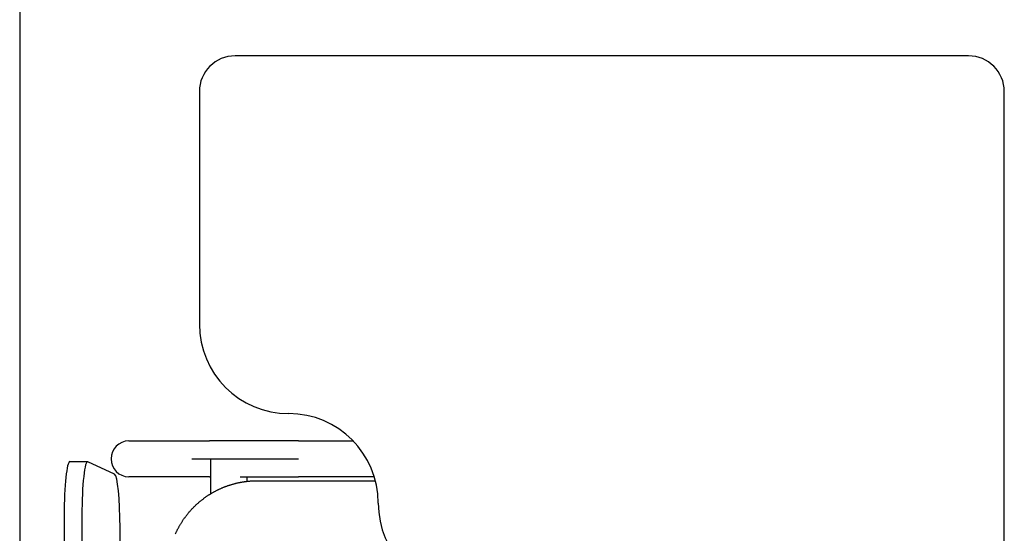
# Model space of a CAD drawing. Header units: metres. Extents: x -1 to 438, y -6 to 53.
# Tile 18 of 149: x 409.312 to 409.862, y 15.107 to 15.395. Entities that reach past the tile are written whole.
import ezdxf

# ---------------------------------------------------------------- set-up
doc = ezdxf.new("R2010")
doc.units = ezdxf.units.M
doc.linetypes.add('CONTINUA', pattern=[0])
doc.layers.add('PA MOBLES ACTUAL', color=7, linetype='CONTINUA', lineweight=25)
doc.layers.add('PA MURS ACTUAL', color=7, linetype='CONTINUA', lineweight=25)

msp = doc.modelspace()

# ---------------------------------------------------------------- linework, layer by layer
at = {"layer": 'PA MOBLES ACTUAL', "color": 180, "transparency": 33554687}
for p, q in [((409.84238, 15.37433), (409.43238, 15.37433)), ((409.41238, 15.35433), (409.41238, 15.22433)), ((409.86238, 15.09433), (409.86238, 15.35433)), ((409.37299, 15.15906), (409.41805, 15.15906)), ((409.46774, 15.15906), (409.49835, 15.15906)), ((409.40817, 15.14906), (409.46774, 15.14906)), ((409.41886, 15.14906), (409.43886, 15.14906)), ((409.41886, 15.12963), (409.41886, 15.14906)), ((409.33998, 15.1475), (409.34992, 15.1475)), ((409.36498, 15.14047), (409.35008, 15.14747)), ((409.41805, 15.13906), (409.37299, 15.13906)), ((409.43886, 15.13906), (409.43886, 15.13649)), ((409.51016, 15.13906), (409.46774, 15.13906)), ((409.44473, 15.13684), (409.51079, 15.13684)), ((409.33678, 15.1175), (409.33678, 14.71058)), ((409.34673, 15.1175), (409.34673, 14.71058)), ((409.36802, 14.71758), (409.36802, 15.1105))]:
    msp.add_line(p, q, dxfattribs=at)
for points in [[(409.46774, 15.15906), (409.46709, 15.15906), (409.46644, 15.15906), (409.46579, 15.15906), (409.46514, 15.15906), (409.46449, 15.15906), (409.46385, 15.15906), (409.4632, 15.15906), (409.46255, 15.15906), (409.46191, 15.15906), (409.46127, 15.15906), (409.46062, 15.15906), (409.45998, 15.15906), (409.45934, 15.15906), (409.45871, 15.15906), (409.45807, 15.15906), (409.45743, 15.15906), (409.4568, 15.15906), (409.45617, 15.15906), (409.45554, 15.15906), (409.45491, 15.15906), (409.45429, 15.15906), (409.45366, 15.15906), (409.45304, 15.15906), (409.45242, 15.15906), (409.45181, 15.15906), (409.45119, 15.15906), (409.45058, 15.15906), (409.44997, 15.15906), (409.44936, 15.15906), (409.44876, 15.15906), (409.44816, 15.15906), (409.44756, 15.15906), (409.44697, 15.15906), (409.44638, 15.15906), (409.44579, 15.15906), (409.44521, 15.15906), (409.44464, 15.15906), (409.44406, 15.15906), (409.44349, 15.15906), (409.44293, 15.15906), (409.44237, 15.15906), (409.44181, 15.15906), (409.44126, 15.15906), (409.44071, 15.15906), (409.44017, 15.15906), (409.43963, 15.15906), (409.4391, 15.15906), (409.43857, 15.15906), (409.43804, 15.15906), (409.43753, 15.15906), (409.43701, 15.15906), (409.4365, 15.15906), (409.436, 15.15906), (409.4355, 15.15906), (409.43501, 15.15906), (409.43452, 15.15906), (409.43404, 15.15906), (409.43356, 15.15906), (409.43309, 15.15906), (409.43262, 15.15906), (409.43222, 15.15906), (409.43182, 15.15906), (409.43143, 15.15906), (409.43104, 15.15906), (409.43065, 15.15906), (409.43028, 15.15906), (409.4299, 15.15906), (409.42953, 15.15906), (409.42917, 15.15906), (409.42881, 15.15906), (409.42846, 15.15906), (409.42811, 15.15906), (409.42777, 15.15906), (409.42743, 15.15906), (409.4271, 15.15906), (409.42677, 15.15906), (409.42645, 15.15906), (409.42613, 15.15906), (409.42582, 15.15906), (409.42551, 15.15906), (409.42521, 15.15906), (409.42491, 15.15906), (409.42462, 15.15906), (409.42434, 15.15906), (409.42406, 15.15906), (409.42379, 15.15906), (409.42352, 15.15906), (409.42326, 15.15906), (409.423, 15.15906), (409.42275, 15.15906), (409.4225, 15.15906), (409.42226, 15.15906), (409.42203, 15.15906), (409.4218, 15.15906), (409.42158, 15.15906), (409.42137, 15.15906), (409.42116, 15.15906), (409.42095, 15.15906), (409.42076, 15.15906), (409.42057, 15.15906), (409.42038, 15.15906), (409.4202, 15.15906), (409.42003, 15.15906), (409.41986, 15.15906), (409.4197, 15.15906), (409.41955, 15.15906), (409.4194, 15.15906), (409.41926, 15.15906), (409.41912, 15.15906), (409.41899, 15.15906), (409.41887, 15.15906), (409.41875, 15.15906), (409.41864, 15.15906), (409.41854, 15.15906), (409.41844, 15.15906), (409.41835, 15.15906), (409.41827, 15.15906), (409.41819, 15.15906), (409.41811, 15.15906), (409.41805, 15.15906)], [(409.41805, 15.13906), (409.41807, 15.13906), (409.41809, 15.13906), (409.41811, 15.13906), (409.41813, 15.13906), (409.41815, 15.13906), (409.41817, 15.13906), (409.41819, 15.13906), (409.41822, 15.13906), (409.41824, 15.13906), (409.41826, 15.13906), (409.41829, 15.13906), (409.41831, 15.13906), (409.41834, 15.13906), (409.41836, 15.13906), (409.41839, 15.13906), (409.41842, 15.13906), (409.41845, 15.13906), (409.41848, 15.13906), (409.4185, 15.13906), (409.41853, 15.13906), (409.41856, 15.13906), (409.41859, 15.13906), (409.41863, 15.13906), (409.41866, 15.13906), (409.41869, 15.13906), (409.41872, 15.13906), (409.41876, 15.13906), (409.41879, 15.13906), (409.41882, 15.13906), (409.41886, 15.13906)], [(409.43518, 15.13906), (409.43522, 15.13906), (409.43526, 15.13906), (409.43529, 15.13906), (409.43533, 15.13906), (409.43536, 15.13906), (409.4354, 15.13906), (409.43543, 15.13906), (409.43547, 15.13906), (409.4355, 15.13906), (409.43554, 15.13906), (409.43557, 15.13906), (409.43561, 15.13906), (409.43564, 15.13906), (409.43568, 15.13906), (409.43572, 15.13906), (409.43575, 15.13906), (409.43579, 15.13906), (409.43582, 15.13906), (409.43586, 15.13906), (409.43589, 15.13906), (409.43593, 15.13906), (409.43597, 15.13906), (409.436, 15.13906), (409.43604, 15.13906), (409.43607, 15.13906), (409.43611, 15.13906), (409.43614, 15.13906), (409.43618, 15.13906), (409.43622, 15.13906), (409.43625, 15.13906), (409.4367, 15.13906), (409.43714, 15.13906), (409.4376, 15.13906), (409.43805, 15.13906), (409.43851, 15.13906), (409.43897, 15.13906), (409.43944, 15.13906), (409.43991, 15.13906), (409.44038, 15.13906), (409.44086, 15.13906), (409.44134, 15.13906), (409.44182, 15.13906), (409.44231, 15.13906), (409.4428, 15.13906), (409.44329, 15.13906), (409.44379, 15.13906), (409.44429, 15.13906), (409.44479, 15.13906), (409.44529, 15.13906), (409.4458, 15.13906), (409.44631, 15.13906), (409.44683, 15.13906), (409.44734, 15.13906), (409.44786, 15.13906), (409.44839, 15.13906), (409.44891, 15.13906), (409.44944, 15.13906), (409.44997, 15.13906), (409.4505, 15.13906), (409.45104, 15.13906), (409.45157, 15.13906), (409.45211, 15.13906), (409.45266, 15.13906), (409.4532, 15.13906), (409.45374, 15.13906), (409.45429, 15.13906), (409.45484, 15.13906), (409.45539, 15.13906), (409.45594, 15.13906), (409.45649, 15.13906), (409.45704, 15.13906), (409.4576, 15.13906), (409.45815, 15.13906), (409.45871, 15.13906), (409.45927, 15.13906), (409.45983, 15.13906), (409.46039, 15.13906), (409.46095, 15.13906), (409.46151, 15.13906), (409.46207, 15.13906), (409.46264, 15.13906), (409.4632, 15.13906), (409.46377, 15.13906), (409.46433, 15.13906), (409.4649, 15.13906), (409.46547, 15.13906), (409.46604, 15.13906), (409.4666, 15.13906), (409.46717, 15.13906), (409.46774, 15.13906)], [(409.39906, 15.10719), (409.39919, 15.10749), (409.39933, 15.10779), (409.39947, 15.10809), (409.39961, 15.1084), (409.39976, 15.10869), (409.3999, 15.10899), (409.40005, 15.10929), (409.4002, 15.10959), (409.40036, 15.10988), (409.40051, 15.11018), (409.40067, 15.11047), (409.40082, 15.11076), (409.40098, 15.11105), (409.40115, 15.11134), (409.40131, 15.11163), (409.40147, 15.11192), (409.40164, 15.1122), (409.40181, 15.11249), (409.40198, 15.11277), (409.40215, 15.11305), (409.40233, 15.11333), (409.4025, 15.11361), (409.40268, 15.11389), (409.40286, 15.11417), (409.40304, 15.11444), (409.40322, 15.11472), (409.40341, 15.11499), (409.40359, 15.11526), (409.40378, 15.11553), (409.40397, 15.1158), (409.40416, 15.11606), (409.40435, 15.11633), (409.40454, 15.11659), (409.40474, 15.11685), (409.40493, 15.11711), (409.40513, 15.11737), (409.40533, 15.11762), (409.40553, 15.11788), (409.40573, 15.11813), (409.40594, 15.11838), (409.40614, 15.11863), (409.40635, 15.11888), (409.40655, 15.11913), (409.40676, 15.11937), (409.40697, 15.11961), (409.40718, 15.11985), (409.40739, 15.12009), (409.4076, 15.12033), (409.40782, 15.12057), (409.40803, 15.1208), (409.40825, 15.12103), (409.40847, 15.12126), (409.40868, 15.12149), (409.4089, 15.12172), (409.40912, 15.12194), (409.40934, 15.12216), (409.40957, 15.12239), (409.40979, 15.12261), (409.41002, 15.12283), (409.41025, 15.12305), (409.41048, 15.12327), (409.41071, 15.12348), (409.41095, 15.1237), (409.41118, 15.12391), (409.41142, 15.12413), (409.41166, 15.12434), (409.4119, 15.12455), (409.41214, 15.12476), (409.41239, 15.12497), (409.41264, 15.12518), (409.41288, 15.12538), (409.41313, 15.12559), (409.41339, 15.12579), (409.41364, 15.126), (409.4139, 15.1262), (409.41415, 15.1264), (409.41441, 15.1266), (409.41467, 15.12679), (409.41493, 15.12699), (409.4152, 15.12718), (409.41546, 15.12738), (409.41573, 15.12757), (409.416, 15.12776), (409.41626, 15.12794), (409.41654, 15.12813), (409.41681, 15.12832), (409.41708, 15.1285), (409.41736, 15.12868), (409.41763, 15.12886), (409.41791, 15.12904), (409.41819, 15.12921), (409.41847, 15.12939), (409.41876, 15.12956), (409.41904, 15.12973), (409.41932, 15.1299), (409.41961, 15.13007), (409.4199, 15.13024), (409.42019, 15.1304), (409.42048, 15.13056), (409.42077, 15.13072), (409.42106, 15.13088), (409.42136, 15.13104), (409.42165, 15.13119), (409.42195, 15.13134), (409.42224, 15.1315), (409.42254, 15.13164), (409.42284, 15.13179), (409.42314, 15.13194), (409.42344, 15.13208), (409.42374, 15.13222), (409.42405, 15.13236), (409.42435, 15.1325), (409.42466, 15.13263), (409.42496, 15.13276), (409.42527, 15.1329), (409.42558, 15.13302), (409.42589, 15.13315), (409.4262, 15.13328), (409.42651, 15.1334), (409.42682, 15.13352), (409.42713, 15.13364), (409.42744, 15.13375), (409.42775, 15.13387), (409.42807, 15.13398), (409.42838, 15.13409), (409.4287, 15.1342), (409.42901, 15.1343), (409.42933, 15.13441), (409.42965, 15.13451), (409.42997, 15.13461), (409.43028, 15.1347), (409.4306, 15.1348), (409.43092, 15.13489), (409.43124, 15.13498), (409.43156, 15.13507), (409.43188, 15.13516), (409.4322, 15.13524), (409.43252, 15.13532), (409.43285, 15.1354), (409.43317, 15.13548), (409.43349, 15.13556), (409.43381, 15.13563), (409.43414, 15.1357), (409.43446, 15.13577), (409.43478, 15.13584), (409.4351, 15.1359), (409.43543, 15.13596), (409.43575, 15.13602), (409.43607, 15.13608), (409.4364, 15.13614), (409.43672, 15.13619), (409.43704, 15.13624), (409.43737, 15.13629), (409.43769, 15.13634), (409.43801, 15.13638), (409.43834, 15.13643), (409.43866, 15.13647), (409.43898, 15.1365), (409.4393, 15.13654), (409.43963, 15.13657), (409.43995, 15.13661), (409.44027, 15.13664), (409.44059, 15.13666), (409.44091, 15.13669), (409.44123, 15.13671), (409.44155, 15.13673), (409.44187, 15.13675), (409.44219, 15.13677), (409.44251, 15.13679), (409.44283, 15.1368), (409.44315, 15.13681), (409.44346, 15.13682), (409.44378, 15.13683), (409.4441, 15.13683), (409.44441, 15.13684), (409.44473, 15.13684)]]:
    msp.add_lwpolyline(points, dxfattribs=at)
for centre, radius, start, end in [((409.43238, 15.35433), 0.02, 90, 180), ((409.84238, 15.35433), 0.02, 0, 90), ((409.46238, 15.22433), 0.05, 180, 270), ((409.46238, 15.12433), 0.05, 0, 90), ((409.37299, 15.14906), 0.01, 90, 180), ((409.37299, 15.14906), 0.01, 180, 270), ((409.56238, 15.12433), 0.05, 180, 270)]:
    msp.add_arc(centre, radius, start, end, dxfattribs=at)
for centre, start_param, end_param in [((409.33998, 15.1175), 0, 1.570796), ((409.34992, 15.1175), 6.233227, 7.853982), ((409.36482, 15.1105), 4.712389, 6.233227)]:
    msp.add_ellipse(centre, major_axis=(0, 0.03), ratio=0.106466, start_param=start_param, end_param=end_param, dxfattribs=at)
at = {"layer": 'PA MURS ACTUAL', "transparency": 33554687}
msp.add_line((409.31193, 17.44959), (409.31193, 13.24959), dxfattribs=at)

doc.saveas('drawing.dxf')
